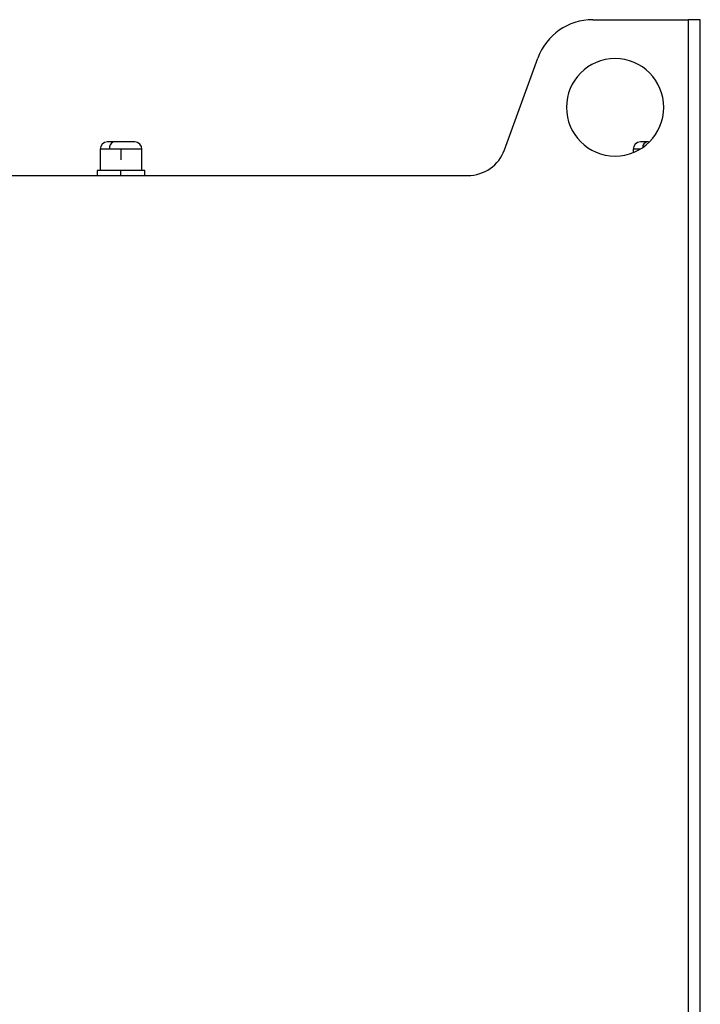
# Model space of a CAD drawing. Header units: millimetres. Extents: x -0.44 to 1.31, y -0.87 to 1.29.
# Tile 134 of 182: x 0.75 to 0.89, y 0.25 to 0.45. Entities that reach past the tile are written whole.
import ezdxf

# ---------------------------------------------------------------- set-up
doc = ezdxf.new("R2010")
doc.units = ezdxf.units.MM

msp = doc.modelspace()

# ---------------------------------------------------------------- linework, layer by layer
at = {"color": 7, "linetype": 'Continuous', "lineweight": 25}
for p, q in [((0.8706957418, 0.4493313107), (0.8902932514, 0.4493313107)), ((0.8927932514, 0.4493313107), (0.8902932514, 0.4493313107)), ((0.8902932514, 0.4493313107), (0.8902932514, -0.1646686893)), ((0.8927932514, -0.1646686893), (0.8927932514, 0.4493313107)), ((0.8525620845, 0.4225951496), (0.8594194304, 0.4414355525)), ((0.7695063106, 0.4227313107), (0.7695063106, 0.4183313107)), ((0.7738063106, 0.4227313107), (0.7714544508, 0.4227313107)), ((0.7738063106, 0.4205370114), (0.7738063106, 0.4227313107)), ((0.7781063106, 0.4183313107), (0.7781063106, 0.4227313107)), ((0.7781077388, 0.4183313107), (0.7781077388, 0.4227313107)), ((0.8790063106, 0.4227313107), (0.8790063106, 0.4220462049)), ((0.8821511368, 0.4242313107), (0.881774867, 0.4242313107)), ((0.7497932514, 0.4173313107), (0.8450445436, 0.4173313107)), ((0.7688932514, 0.4183313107), (0.7688932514, 0.4173313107)), ((0.7737932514, 0.4183313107), (0.7688932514, 0.4183313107)), ((0.7786932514, 0.4183313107), (0.7737932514, 0.4183313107)), ((0.7737932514, 0.4173313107), (0.7737932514, 0.4183313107)), ((0.7786932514, 0.4173313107), (0.7786932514, 0.4183313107))]:
    msp.add_line(p, q, dxfattribs=at)
at = {"color": 250, "linetype": 'Continuous', "lineweight": 25}
for p, q in [((0.7714544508, 0.4227313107), (0.7695063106, 0.4227313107)), ((0.7781063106, 0.4227313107), (0.7738063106, 0.4227313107)), ((0.7781077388, 0.4227313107), (0.7781063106, 0.4227313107)), ((0.8803961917, 0.4227313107), (0.8790063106, 0.4227313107))]:
    msp.add_line(p, q, dxfattribs=at)
at = {"color": 7, "linetype": 'Continuous', "lineweight": 25}
for centre, radius, start, end in [((0.8706957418, 0.4373313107), 0.0120000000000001, 90, 160), ((0.8752932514, 0.4313313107), 0.01, 0, 180), ((0.8752932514, 0.4313313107), 0.01, 180, 0), ((0.7710063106, 0.4227313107), 0.0015, 90, 180), ((0.7727553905, 0.4229941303), 0.0013272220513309, 111.2262771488, 191.4213313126), ((0.7766063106, 0.4227313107), 0.0015000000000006, 360, 90), ((0.8805063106, 0.4227313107), 0.0015000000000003, 90, 180), ((0.8450445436, 0.4253313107), 0.008, 270, 340)]:
    msp.add_arc(centre, radius, start, end, dxfattribs=at)
at = {"color": 250, "linetype": 'Continuous', "lineweight": 25}
msp.add_arc((0.8820630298, 0.4231848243), 0.0010854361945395, 105.3955401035, 184.1642568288, dxfattribs=at)
at = {"color": 7, "linetype": 'Continuous', "lineweight": 25}
for points, knots in [([(0.7722748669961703, 0.4242313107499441), (0.7721446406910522, 0.4242313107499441), (0.7720103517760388, 0.4242313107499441), (0.7717441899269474, 0.424231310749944), (0.7716122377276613, 0.4242313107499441), (0.7713699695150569, 0.424231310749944), (0.7712597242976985, 0.424231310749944), (0.7710896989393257, 0.424231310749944), (0.7710303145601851, 0.4242313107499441), (0.7710121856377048, 0.4242313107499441)], [0, 0, 0, 0, 0.25, 0.25, 0.5, 0.5, 0.75, 0.75, 1, 1, 1, 1]), ([(0.7766004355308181, 0.4242313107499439), (0.7766185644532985, 0.4242313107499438), (0.7765947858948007, 0.424231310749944), (0.7764459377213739, 0.424231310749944), (0.7763205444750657, 0.424231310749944), (0.7759802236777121, 0.4242313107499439), (0.7757657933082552, 0.4242313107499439), (0.7752881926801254, 0.4242313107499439), (0.7750258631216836, 0.424231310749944), (0.7744995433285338, 0.4242313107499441), (0.7742359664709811, 0.424231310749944), (0.7737392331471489, 0.424231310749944), (0.7735059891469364, 0.4242313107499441), (0.7730824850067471, 0.424231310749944), (0.7728919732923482, 0.4242313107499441), (0.7725533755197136, 0.4242313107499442), (0.7724050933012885, 0.4242313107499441), (0.7722748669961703, 0.4242313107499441)], [0, 0, 0, 0, 0.125, 0.125, 0.25, 0.25, 0.375, 0.375, 0.5, 0.5, 0.625, 0.625, 0.75, 0.75, 0.875, 0.875, 1, 1, 1, 1]), ([(0.8817748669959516, 0.4242313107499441), (0.8816446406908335, 0.4242313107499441), (0.8815103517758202, 0.4242313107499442), (0.8812441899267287, 0.4242313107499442), (0.8811122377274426, 0.4242313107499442), (0.8808699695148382, 0.4242313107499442), (0.8807597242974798, 0.4242313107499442), (0.880589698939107, 0.4242313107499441), (0.8805303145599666, 0.4242313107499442), (0.8805121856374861, 0.4242313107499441)], [0, 0, 0, 0, 0.2499999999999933, 0.2499999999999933, 0.4999999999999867, 0.4999999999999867, 0.7499999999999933, 0.7499999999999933, 1, 1, 1, 1])]:
    msp.add_open_spline(points, degree=3, knots=knots, dxfattribs=at)

doc.saveas('drawing.dxf')
